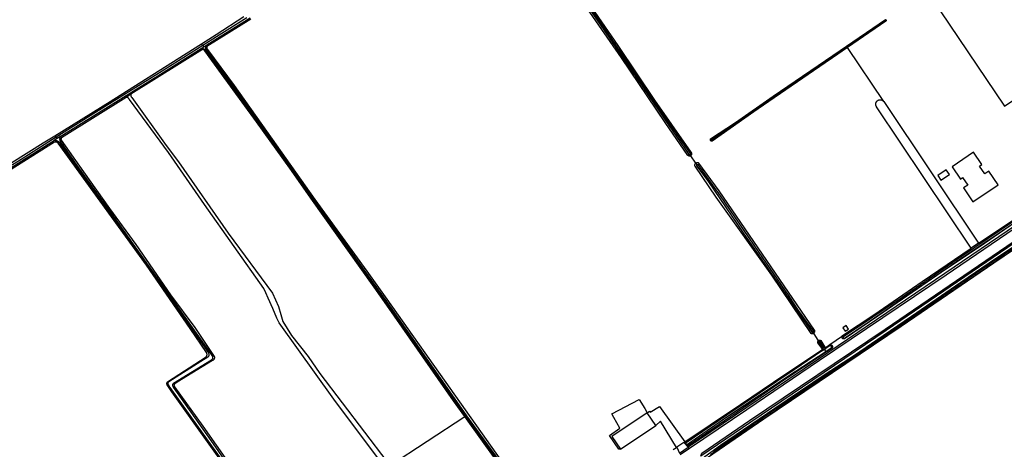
# Model space of a CAD drawing. Header units: metres. Extents: x 174423 to 175128, y 462196 to 462742.
# Tile 109 of 137: x 175066.74 to 175070.87, y 462716.63 to 462718.43. Entities that reach past the tile are written whole.
import ezdxf

# ---------------------------------------------------------------- set-up
doc = ezdxf.new("R2010")
doc.units = ezdxf.units.M
doc.layers.add('N-XX-AL-LIJN_0.20-G', color=7, linetype='Continuous', lineweight=25)

# ---------------------------------------------------------------- blocks, each defined once
blk = doc.blocks.new('Situatie')
at = {"lineweight": -3}
for p, q in [((14.33, 4.8227), (14.3287, 4.8216)), ((11.4596, 4.7156), (11.4545, 4.7229)), ((11.4596, 4.7156), (11.4637, 4.7099)), ((11.4637, 4.7099), (11.477, 4.7183)), ((11.4526, 4.7029), (11.4637, 4.7099)), ((11.4582, 4.6985), (11.4632, 4.7019)), ((11.4726, 4.7079), (11.4775, 4.7106)), ((14.3198, 4.4804), (14.1678, 4.7071)), ((11.1582, 4.5107), (11.1378, 4.498)), ((10.8473, 4.3161), (10.8365, 4.3094)), ((10.8486, 4.3248), (10.8373, 4.3177)), ((10.8445, 4.3305), (10.839, 4.3372)), ((10.8445, 4.3305), (10.8486, 4.3248)), ((10.864, 4.3346), (10.8486, 4.3248)), ((10.8598, 4.3235), (10.8669, 4.3285)), ((13.5943, 4.3173), (13.593, 4.3164)), ((14.094, 3.461), (14.1464, 3.4979)), ((14.1462, 3.4872), (14.1497, 3.4898)), ((14.0598, 3.4385), (14.0645, 3.4417)), ((14.0698, 3.4406), (14.0761, 3.4445)), ((14.0698, 3.4406), (14.0763, 3.432)), ((14.0707, 3.4459), (14.0755, 3.4488)), ((14.0991, 3.4544), (14.1027, 3.4569)), ((14.0782, 3.4292), (14.0763, 3.432)), ((13.4801, 3.0497), (13.4511, 3.0302)), ((13.4617, 3.0055), (13.4988, 3.0306)), ((13.5045, 3.0248), (13.4649, 2.998)), ((13.4896, 3.0442), (13.4884, 3.0433))]:
    blk.add_line(p, q, dxfattribs=at)
for points in [[(10.4425, 4.0904), (10.7899, 4.3067), (10.839, 4.3372), (11.0702, 4.4809), (11.3255, 4.6415), (11.4545, 4.7229), (11.5161, 4.7618), (11.6328, 4.8374)], [(12.9847, 5.0141), (13.1466, 4.7776), (13.4007, 4.4047), (13.5012, 4.2577), (13.5013, 4.2576), (13.5019, 4.257), (13.5026, 4.2566), (13.5034, 4.2563), (13.5042, 4.2562), (13.5051, 4.2562), (13.5059, 4.2564), (13.5067, 4.2567), (13.507, 4.2569), (13.5073, 4.2572), (13.5079, 4.2578), (13.5084, 4.2585), (13.5087, 4.2592), (13.5089, 4.2601), (13.5089, 4.2609), (13.5088, 4.2617), (13.5084, 4.2625), (13.4055, 4.4099), (12.9885, 5.0203)], [(13.507, 4.2569), (13.5095, 4.2532), (13.5098, 4.2535), (13.5108, 4.2543), (13.5117, 4.2552), (13.5124, 4.2562), (13.513, 4.2573), (13.5134, 4.2584), (13.5137, 4.2596), (13.5138, 4.2609), (13.5138, 4.2621), (13.5136, 4.2633), (13.5133, 4.2645), (13.5128, 4.2657), (13.5122, 4.2668), (13.5118, 4.2673), (13.3583, 4.4867), (13.2048, 4.7153), (13.0108, 4.997)], [(13.2139, 3.0221), (13.2075, 3.0222), (13.1678, 3.0791), (13.212, 3.1098), (13.187, 3.1555), (13.1786, 3.1709), (13.2931, 3.2309), (13.3162, 3.1925), (13.327, 3.1746), (13.336, 3.1815), (13.3394, 3.1765), (13.3781, 3.2016), (13.4851, 3.0531), (13.4864, 3.0539), (13.5445, 3.093), (13.5908, 3.1241), (13.7179, 3.2098), (13.8998, 3.3324), (14.0598, 3.4385), (14.0604, 3.4392), (14.0608, 3.44), (14.061, 3.4409), (14.0612, 3.4417), (14.0611, 3.4426), (14.0609, 3.4435), (14.0605, 3.4443), (14.06, 3.4451), (14.0598, 3.4453), (14.0433, 3.4684), (14.043, 3.4695), (14.0429, 3.4706), (14.0429, 3.4718), (14.0431, 3.4729), (14.0435, 3.474), (14.044, 3.475), (14.0446, 3.476), (14.0454, 3.4768), (14.0259, 3.5084), (14.0255, 3.5081), (14.0243, 3.5074), (14.0231, 3.5068), (14.0218, 3.5064), (14.0205, 3.5062), (14.0192, 3.5061), (14.0178, 3.5062), (14.0165, 3.5065), (14.0153, 3.5068), (13.8503, 3.7517), (13.6163, 4.0792), (13.5275, 4.209), (13.5271, 4.2102), (13.5267, 4.2115), (13.5266, 4.2128), (13.5266, 4.2141), (13.5267, 4.2154), (13.5271, 4.2166), (13.5275, 4.2178), (13.5281, 4.219), (13.5289, 4.22), (13.5298, 4.221), (13.5304, 4.2215), (13.5095, 4.2532), (13.5088, 4.2528), (13.5077, 4.2523), (13.5065, 4.2519), (13.5052, 4.2517), (13.504, 4.2516), (13.5028, 4.2518), (13.5016, 4.252), (13.5004, 4.2524), (13.4993, 4.253), (13.4982, 4.2537), (13.4973, 4.2545), (13.4021, 4.3923), (13.2181, 4.6644), (13.0161, 4.957)], [(11.6617, 4.8263), (11.4775, 4.7106), (11.4771, 4.7094), (11.4768, 4.7081), (11.4766, 4.7068), (11.4766, 4.7055), (11.4768, 4.7042), (11.4771, 4.703), (11.4776, 4.7018), (11.4782, 4.7006), (11.479, 4.6996), (11.4793, 4.6992), (11.5922, 4.5475), (11.7273, 4.3565), (11.9307, 4.0695), (12.1487, 3.7693), (12.2322, 3.6516), (12.8264, 2.8142)], [(13.4362, 3.0203), (13.4498, 3.0294), (13.3819, 3.1397), (13.3626, 3.1209)], [(15.3669, 4.8238), (15.0601, 5.2814), (14.5197, 4.9185), (14.8265, 4.4609), (15.3669, 4.8238)], [(11.6449, 4.8315), (11.5179, 4.7523), (11.4596, 4.7156)], [(11.477, 4.7183), (11.5216, 4.7463), (11.6584, 4.8317)], [(13.593, 4.3164), (13.5927, 4.3168), (13.5922, 4.3177), (13.592, 4.3186), (13.5918, 4.3196), (13.5918, 4.3206), (13.592, 4.3215), (13.5923, 4.3225), (13.5928, 4.3233), (13.5929, 4.3234), (13.6969, 4.3922), (13.8549, 4.5023), (14.1363, 4.6941), (14.3268, 4.8245), (14.3279, 4.8243), (14.3292, 4.8237), (14.33, 4.8227)], [(14.33, 4.8227), (14.3304, 4.8213), (14.3303, 4.82), (14.3299, 4.8188), (14.1678, 4.7071), (14.1047, 4.6637), (13.8506, 4.49), (13.5995, 4.3142), (13.5985, 4.314), (13.5976, 4.3139), (13.5966, 4.3141), (13.5957, 4.3143), (13.5948, 4.3148), (13.594, 4.3153), (13.5933, 4.316), (13.593, 4.3164)], [(13.5943, 4.3173), (13.5948, 4.3168), (13.5953, 4.3164), (13.5959, 4.3162), (13.5966, 4.316), (13.5972, 4.3161), (13.5979, 4.3163), (13.7434, 4.417), (13.98, 4.5805), (14.19, 4.7235), (14.3285, 4.8189), (14.3288, 4.8192), (14.329, 4.8197), (14.3292, 4.8202), (14.3292, 4.8207), (14.329, 4.8212), (14.3287, 4.8216), (14.3283, 4.822), (14.3278, 4.8221), (14.3272, 4.8222), (14.3267, 4.822), (14.1928, 4.7292), (13.9821, 4.5853), (13.7451, 4.4218), (13.5943, 4.3202), (13.5942, 4.3199), (13.594, 4.3193), (13.5939, 4.3186), (13.5941, 4.3179), (13.5943, 4.3173)], [(11.4596, 4.7156), (11.2782, 4.6014), (11.0086, 4.434), (10.8445, 4.3305)], [(12.7091, 2.9683), (12.5685, 3.1621), (12.4097, 3.3898), (12.2322, 3.6419), (12.0674, 3.8726), (11.8508, 4.1769), (11.6627, 4.4414), (11.4822, 4.6895), (11.4728, 4.7026), (11.4726, 4.7043), (11.4725, 4.706), (11.4726, 4.7078), (11.4726, 4.7079), (11.4728, 4.7095), (11.4732, 4.7112), (11.4738, 4.7128), (11.4745, 4.7144), (11.4753, 4.7159), (11.4763, 4.7174), (11.477, 4.7183)], [(10.864, 4.3346), (11.0123, 4.4281), (11.2819, 4.5955), (11.4526, 4.7029)], [(11.1582, 4.5107), (11.1578, 4.5094), (11.1576, 4.508), (11.1575, 4.5066), (11.1576, 4.5052), (11.1578, 4.5038), (11.1582, 4.5024), (11.1587, 4.5011), (11.1594, 4.4999), (11.1602, 4.4987), (11.1612, 4.4977), (11.1612, 4.4976), (11.3065, 4.2965), (11.3585, 4.2279), (11.5666, 3.9284), (11.7528, 3.6769), (11.7775, 3.6202), (11.7873, 3.5872), (11.7958, 3.5572), (11.8328, 3.4988), (11.9019, 3.4111), (11.9519, 3.3389), (12.2322, 2.9706)], [(12.2441, 2.9518), (12.561, 3.1586), (12.5135, 3.2246), (12.2322, 3.6265), (12.1794, 3.7019), (11.9137, 4.0747), (11.8258, 4.2015), (11.6848, 4.395), (11.5382, 4.597), (11.4686, 4.6933), (11.4676, 4.6944), (11.4666, 4.6954), (11.4654, 4.6963), (11.4642, 4.697), (11.4629, 4.6976), (11.4615, 4.6981), (11.4601, 4.6984), (11.4587, 4.6985), (11.4582, 4.6985), (11.1582, 4.5107)], [(11.4526, 4.7029), (11.4531, 4.703), (11.4546, 4.7033), (11.4562, 4.7034), (11.4578, 4.7033), (11.4594, 4.7031), (11.4609, 4.7027), (11.4625, 4.7022), (11.4632, 4.7019), (11.464, 4.7016), (11.4654, 4.7008), (11.4668, 4.6999), (11.4681, 4.6989), (11.4693, 4.6977), (11.572, 4.5578), (11.7559, 4.3028), (11.8496, 4.1718), (12.0657, 3.8675), (12.2322, 3.6315), (12.4048, 3.3864), (12.5636, 3.1587), (12.7042, 2.9647)], [(11.1378, 4.498), (10.8669, 4.3285), (10.8662, 4.3277), (10.8655, 4.3269), (10.865, 4.326), (10.8646, 4.325), (10.8644, 4.3239), (10.8643, 4.3229), (10.8644, 4.3218), (10.8646, 4.3208), (10.865, 4.3198), (10.8656, 4.3189), (10.8657, 4.3187), (10.9587, 4.1856), (11.0687, 4.0313), (11.1783, 3.8801), (11.3236, 3.6696), (11.4263, 3.5323), (11.5083, 3.4101), (11.5086, 3.4087), (11.5088, 3.4072), (11.5088, 3.4057), (11.5086, 3.4042), (11.5083, 3.4027), (11.5078, 3.4013), (11.5072, 3.3999), (11.5064, 3.3987), (11.5055, 3.3975), (11.5045, 3.3964), (11.5034, 3.3954), (11.5021, 3.3946), (11.5009, 3.3939), (11.3711, 3.3148), (11.344, 3.2974), (11.343, 3.2968), (11.342, 3.2962), (11.3412, 3.2954), (11.3405, 3.2944), (11.3399, 3.2934), (11.3394, 3.2924), (11.3391, 3.2912), (11.3389, 3.2901), (11.339, 3.2889), (11.3391, 3.2877), (11.3395, 3.2866), (11.3399, 3.2855), (11.3405, 3.2845), (11.3411, 3.2838), (11.46, 3.1182), (11.6746, 2.8142)], [(12.2277, 2.9418), (12.0109, 3.2318), (11.7809, 3.5518), (11.7707, 3.5721), (11.7545, 3.6123), (11.7349, 3.6554), (11.7247, 3.6774), (11.7157, 3.6954), (11.4671, 4.0491), (11.3155, 4.2664), (11.1523, 4.4887), (11.1518, 4.4896), (11.1508, 4.491), (11.1498, 4.4923), (11.1486, 4.4934), (11.1472, 4.4945), (11.1458, 4.4955), (11.1444, 4.4963), (11.1428, 4.4969), (11.1412, 4.4974), (11.1395, 4.4978), (11.1378, 4.498)], [(14.7183, 3.8861), (14.6874, 3.8651), (14.29, 4.4576), (14.2891, 4.4589), (14.2883, 4.4603), (14.2876, 4.4618), (14.287, 4.4633), (14.2866, 4.4649), (14.2863, 4.4665), (14.2862, 4.4682), (14.2862, 4.4698), (14.2863, 4.4714), (14.2866, 4.4731), (14.287, 4.4746), (14.2876, 4.4762), (14.2883, 4.4777), (14.2891, 4.4791), (14.29, 4.4804), (14.2911, 4.4817), (14.2922, 4.4829), (14.2935, 4.4839), (14.2948, 4.4848), (14.2962, 4.4857), (14.2977, 4.4864), (14.2993, 4.4869), (14.3009, 4.4873), (14.3025, 4.4876), (14.3041, 4.4878), (14.3057, 4.4878), (14.3074, 4.4876), (14.309, 4.4873), (14.3106, 4.4869), (14.3121, 4.4863), (14.3136, 4.4857), (14.315, 4.4848), (14.3164, 4.4839), (14.3176, 4.4828), (14.3188, 4.4817), (14.3198, 4.4804), (14.7183, 3.8861)], [(11.6503, 2.8142), (11.3302, 3.2628), (11.3107, 3.2915), (11.3101, 3.2927), (11.3096, 3.294), (11.3093, 3.2953), (11.3092, 3.2966), (11.3092, 3.298), (11.3094, 3.2993), (11.3097, 3.3006), (11.3102, 3.3019), (11.3108, 3.3031), (11.3115, 3.3042), (11.3119, 3.3047), (11.4738, 3.4092), (11.4748, 3.4104), (11.4757, 3.4116), (11.4764, 3.413), (11.477, 3.4144), (11.4774, 3.4159), (11.4777, 3.4174), (11.4778, 3.4189), (11.4777, 3.4205), (11.4775, 3.422), (11.4772, 3.4235), (11.4766, 3.4249), (11.476, 3.4263), (11.4754, 3.4273), (11.4071, 3.5282), (11.2236, 3.7936), (10.8531, 4.3063), (10.8527, 4.3066), (10.8515, 4.3076), (10.8502, 4.3085), (10.8488, 4.3092), (10.8473, 4.3098), (10.8458, 4.3102), (10.8442, 4.3105), (10.8427, 4.3106), (10.8411, 4.3105), (10.8395, 4.3103), (10.838, 4.3099), (10.8365, 4.3094), (10.7083, 4.2292), (10.2144, 3.919)], [(10.2128, 3.9208), (10.4032, 4.0448), (10.7003, 4.2313), (10.8373, 4.3177)], [(10.8445, 4.3305), (10.6966, 4.2373), (10.3995, 4.0537), (10.2139, 3.9333)], [(10.8373, 4.3177), (10.8379, 4.3177), (10.8399, 4.3177), (10.842, 4.3174), (10.844, 4.317), (10.846, 4.3165), (10.8473, 4.3161), (10.848, 4.3158), (10.8499, 4.315), (10.8517, 4.314), (10.8534, 4.3129), (10.926, 4.2111), (11.0776, 3.9989), (11.2038, 3.8231), (11.3805, 3.573), (11.4837, 3.4263), (11.4839, 3.4257), (11.4845, 3.4242), (11.4849, 3.4225), (11.4852, 3.4208), (11.4853, 3.4192), (11.4852, 3.4175), (11.485, 3.4158), (11.4846, 3.4141), (11.4841, 3.4125), (11.4834, 3.411), (11.4826, 3.4095), (11.4816, 3.4081), (11.452, 3.3898), (11.3172, 3.304), (11.3165, 3.3036), (11.3157, 3.3029), (11.3149, 3.3021), (11.3142, 3.3012), (11.3137, 3.3002), (11.3133, 3.2991), (11.3131, 3.298), (11.313, 3.2969), (11.3131, 3.2957), (11.3133, 3.2946), (11.3137, 3.2936), (11.3143, 3.2926), (11.3215, 3.2807), (11.4901, 3.0458), (11.6554, 2.8142)], [(11.6653, 2.8142), (11.4947, 3.0589), (11.3371, 3.2825), (11.3364, 3.2833), (11.3356, 3.2843), (11.3349, 3.2854), (11.3344, 3.2866), (11.334, 3.2879), (11.3338, 3.2892), (11.3337, 3.2905), (11.3338, 3.2918), (11.3341, 3.2931), (11.3345, 3.2943), (11.3351, 3.2955), (11.3358, 3.2966), (11.3366, 3.2977), (11.3375, 3.2986), (11.496, 3.3963), (11.4965, 3.3965), (11.4976, 3.3973), (11.4987, 3.3981), (11.4997, 3.3991), (11.5005, 3.4002), (11.5012, 3.4014), (11.5018, 3.4026), (11.5022, 3.4039), (11.5025, 3.4053), (11.5026, 3.4066), (11.5025, 3.408), (11.5023, 3.4094), (11.5019, 3.4107), (11.4905, 3.4276), (11.3856, 3.5759), (11.208, 3.8257), (11.0865, 3.9977), (10.9324, 4.2115), (10.864, 4.3117), (10.8631, 4.3128), (10.8622, 4.3142), (10.8614, 4.3157), (10.8608, 4.3172), (10.8603, 4.3189), (10.86, 4.3205), (10.8598, 4.3222), (10.8598, 4.3235), (10.8598, 4.3239), (10.86, 4.3255), (10.8603, 4.3272), (10.8607, 4.3288), (10.8613, 4.3303), (10.8621, 4.3318), (10.863, 4.3332), (10.864, 4.3346)], [(14.6072, 4.2068), (14.6418, 4.1554), (14.6513, 4.1617), (14.6729, 4.1295), (14.6555, 4.1178), (14.6947, 4.0597), (14.8003, 4.1304), (14.7615, 4.1887), (14.744, 4.1771), (14.7225, 4.2094), (14.7319, 4.2157), (14.6975, 4.2673), (14.6072, 4.2068)], [(14.0232, 3.5127), (14.0259, 3.5084), (14.0265, 3.5089), (14.0275, 3.5098), (14.0283, 3.5108), (14.029, 3.512), (14.0296, 3.5132), (14.03, 3.5145), (14.0303, 3.5158), (14.0304, 3.5171), (14.0303, 3.5184), (14.0301, 3.5198), (14.0297, 3.521), (14.0297, 3.5211), (13.6283, 4.1064), (13.5429, 4.2222), (13.5418, 4.2228), (13.5406, 4.2234), (13.5394, 4.2237), (13.5381, 4.2239), (13.5368, 4.2239), (13.5355, 4.2238), (13.5342, 4.2236), (13.533, 4.2231), (13.5318, 4.2225), (13.5307, 4.2218), (13.5304, 4.2215), (13.5351, 4.2145)], [(13.5351, 4.2145), (13.5348, 4.2142), (13.5344, 4.2135), (13.5341, 4.2128), (13.5339, 4.2121), (13.534, 4.2113), (13.5342, 4.2106), (13.5345, 4.2099), (13.5839, 4.1441), (13.7299, 3.93), (13.871, 3.7259), (14.0193, 3.5121), (14.0206, 3.512), (14.0219, 3.5121), (14.0232, 3.5127), (14.024, 3.5139), (14.0244, 3.5155), (14.0246, 3.5171), (13.9623, 3.6035), (13.9221, 3.6645), (13.7942, 3.851), (13.635, 4.0844), (13.5402, 4.2143), (13.5402, 4.2144), (13.5396, 4.2149), (13.5389, 4.2152), (13.5382, 4.2154), (13.5374, 4.2155), (13.5367, 4.2154), (13.536, 4.2151), (13.5353, 4.2147), (13.5351, 4.2145)], [(14.5473, 4.1696), (14.5602, 4.1503), (14.596, 4.1737), (14.5827, 4.1932), (14.5473, 4.1696)], [(13.5514, 2.9932), (13.5553, 3.0052), (13.7568, 3.1418), (14.3257, 3.5259), (14.8371, 3.8742), (15.2119, 4.1311), (15.2626, 4.1654), (15.2737, 4.1632)], [(15.2737, 4.1632), (15.2164, 4.1245), (14.8416, 3.8676), (14.3302, 3.5193), (13.7613, 3.1351), (13.5514, 2.9932)], [(15.2855, 4.1394), (15.2025, 4.086), (15.1999, 4.0842), (14.7827, 3.8018), (14.393, 3.5365), (13.8161, 3.1485), (13.58, 2.9862), (13.5705, 2.9716), (13.5645, 2.951), (13.5637, 2.9313), (13.6047, 2.8142), (13.6262, 2.7536), (13.7161, 2.5106), (13.7991, 2.2863), (13.8538, 2.1366), (13.8536, 2.1359)], [(13.5926, 2.999), (13.8433, 3.1695), (14.1413, 3.3723), (14.3266, 3.4961), (14.7045, 3.7518), (14.9815, 3.9391)], [(15.1948, 4.0889), (14.7058, 3.7588), (14.3288, 3.5027), (14.1435, 3.3784), (13.8442, 3.1757), (13.6036, 3.0122)], [(13.5584, 2.978), (13.5595, 2.98), (13.5614, 2.983), (13.5635, 2.9859), (13.5656, 2.9888), (13.5679, 2.9916), (13.6346, 3.0383), (13.8625, 3.1939), (14.0736, 3.3362), (14.1965, 3.4165), (14.3182, 3.499), (14.4369, 3.5804), (14.6443, 3.7225), (14.7937, 3.8247), (14.991, 3.9555), (15.1938, 4.0923), (15.1948, 4.0923), (15.1957, 4.0921), (15.1967, 4.0919), (15.1975, 4.0914), (15.1983, 4.0908), (15.199, 4.0901), (15.1995, 4.0894)], [(14.7183, 3.8861), (14.7296, 3.8938), (14.7509, 3.9083), (14.9704, 4.0546), (14.9714, 4.0549), (14.9725, 4.055), (14.9736, 4.0549), (14.9746, 4.0547), (14.9757, 4.0544), (14.9766, 4.0539), (14.9767, 4.0538), (14.9775, 4.0532), (14.9782, 4.0525), (14.9789, 4.0516)], [(14.9912, 4.0404), (14.5771, 3.7583), (14.0455, 3.4), (13.7406, 3.194), (13.4988, 3.0306)], [(14.9912, 4.0404), (14.9949, 4.0333), (14.5816, 3.7517), (14.0499, 3.3934), (13.745, 3.1874), (13.5045, 3.0248), (13.4988, 3.0306)], [(14.9789, 4.0516), (14.9794, 4.0507), (14.9797, 4.0497), (14.98, 4.0486), (14.98, 4.0475), (14.9799, 4.0464), (14.9796, 4.0454), (14.9792, 4.0444), (14.9788, 4.0436), (14.9313, 4.0136), (14.8505, 3.9584), (14.7208, 3.8699), (14.5835, 3.7785), (14.2947, 3.5806), (14.1549, 3.4852), (14.1538, 3.4849), (14.1527, 3.4847), (14.1516, 3.4846), (14.1505, 3.4848), (14.1494, 3.4851), (14.1484, 3.4855), (14.1474, 3.4861), (14.1465, 3.4868), (14.1462, 3.4872)], [(14.9695, 4.0481), (14.646, 3.8308), (14.3972, 3.6585), (14.1509, 3.4932), (14.1504, 3.4927), (14.15, 3.492), (14.1498, 3.4913), (14.1497, 3.4905), (14.1497, 3.4898), (14.1499, 3.489), (14.1503, 3.4883), (14.1509, 3.4879), (14.1516, 3.4875), (14.1523, 3.4873), (14.1531, 3.4873), (14.1539, 3.4874), (14.1546, 3.4877), (14.1553, 3.4881), (14.2584, 3.5582), (14.6486, 3.8253), (14.9735, 4.0434)], [(14.1462, 3.4872), (14.1458, 3.4877), (14.1452, 3.4886), (14.1447, 3.4896), (14.1444, 3.4907), (14.1442, 3.4918), (14.1442, 3.4929), (14.1443, 3.494), (14.1446, 3.4951), (14.1451, 3.4961), (14.1457, 3.4971), (14.1464, 3.4979), (14.1472, 3.4987), (14.1474, 3.4988), (14.279, 3.5852), (14.481, 3.7249), (14.6874, 3.8651)], [(14.1579, 3.5169), (14.1714, 3.526), (14.1619, 3.5401), (14.1484, 3.5307), (14.1579, 3.5169)], [(14.0476, 3.4736), (14.0454, 3.4768), (14.0463, 3.4776), (14.0472, 3.4782), (14.0483, 3.4786), (14.0494, 3.479), (14.0505, 3.4791), (14.0517, 3.4791), (14.0528, 3.479), (14.0539, 3.4787), (14.055, 3.4782), (14.0559, 3.4776), (14.0564, 3.4772), (14.0725, 3.4502), (14.073, 3.4497), (14.0735, 3.4492), (14.0742, 3.449), (14.0748, 3.4488), (14.0755, 3.4488)], [(14.0761, 3.4445), (14.0759, 3.4445), (14.0748, 3.4445), (14.0737, 3.4446), (14.0726, 3.4449), (14.0716, 3.4454), (14.0707, 3.4459), (14.0707, 3.446), (14.0533, 3.4723), (14.0532, 3.4724), (14.0527, 3.473), (14.0521, 3.4735), (14.0514, 3.4739), (14.0507, 3.4742), (14.0499, 3.4743), (14.0491, 3.4742), (14.0483, 3.474), (14.0476, 3.4736), (14.047, 3.4731), (14.0465, 3.4725), (14.0462, 3.4718), (14.046, 3.471), (14.0459, 3.4702), (14.046, 3.4694), (14.0639, 3.4437), (14.0641, 3.4431), (14.0644, 3.4421), (14.0645, 3.4417), (14.0645, 3.4411), (14.0645, 3.4401), (14.0643, 3.439), (14.064, 3.4381), (14.0635, 3.4372), (14.0629, 3.4363), (14.0621, 3.4356)], [(14.0621, 3.4356), (13.944, 3.3553), (13.6609, 3.1644), (13.4901, 3.0489), (13.49, 3.0488), (13.4896, 3.0481), (13.4893, 3.0474), (13.4891, 3.0466), (13.4891, 3.0458), (13.4893, 3.045), (13.4896, 3.0442), (13.4901, 3.0436), (13.4907, 3.043), (13.4914, 3.0426), (13.4921, 3.0423), (13.4929, 3.0422), (13.4937, 3.0422), (13.4945, 3.0424), (13.4952, 3.0428), (13.4959, 3.0432), (13.6613, 3.1574), (13.9475, 3.3478), (14.0763, 3.432)], [(14.0621, 3.4356), (14.0665, 3.4386), (14.0698, 3.4406)], [(14.0755, 3.4488), (14.0776, 3.4502), (14.094, 3.461), (14.0953, 3.461), (14.0965, 3.4609), (14.0977, 3.4606), (14.0989, 3.4601), (14.1, 3.4595), (14.101, 3.4588), (14.1019, 3.4579), (14.1027, 3.457), (14.1027, 3.4569)], [(14.0763, 3.432), (14.0986, 3.4465), (14.0988, 3.4467), (14.0994, 3.4474), (14.0999, 3.4482), (14.1003, 3.4491), (14.1005, 3.45), (14.1005, 3.4509), (14.1004, 3.4519), (14.1001, 3.4528), (14.0997, 3.4536), (14.0991, 3.4544), (14.0985, 3.455), (14.0977, 3.4555), (14.0969, 3.4559), (14.0959, 3.4561), (14.095, 3.4562), (14.0761, 3.4445)], [(14.1027, 3.4569), (14.1034, 3.4559), (14.1039, 3.4548), (14.1043, 3.4536), (14.1045, 3.4524), (14.1046, 3.4511), (14.1045, 3.4499), (14.1042, 3.4486), (14.1038, 3.4475), (14.1033, 3.4463), (14.1027, 3.4455), (14.0782, 3.4292)], [(14.0782, 3.4292), (14.0656, 3.4209), (13.9088, 3.3166), (13.4998, 3.0376), (13.4987, 3.0377), (13.4972, 3.0378), (13.4958, 3.0381), (13.4944, 3.0386), (13.4931, 3.0392), (13.4918, 3.0399), (13.4907, 3.0408), (13.4896, 3.0418), (13.4887, 3.0429), (13.4884, 3.0433)], [(12.915, 2.6603), (12.9156, 2.6613), (12.9161, 2.6623), (12.9165, 2.6633), (12.9166, 2.6645), (12.9162, 2.6658), (12.9146, 2.6676), (12.809, 2.8142), (12.561, 3.1586)], [(13.3626, 3.1209), (13.327, 3.1746), (13.1782, 3.0758), (13.2139, 3.0221), (13.3626, 3.1209)], [(13.4498, 3.0294), (13.4511, 3.0302), (13.4617, 3.0055)], [(13.4988, 3.0306), (13.4801, 3.0497), (13.4851, 3.0531)], [(13.4884, 3.0433), (13.4879, 3.0441), (13.4872, 3.0454), (13.4867, 3.0468), (13.4863, 3.0482), (13.4861, 3.0496), (13.486, 3.0511), (13.4861, 3.0525), (13.4864, 3.0539)]]:
    blk.add_lwpolyline(points, dxfattribs=at)

msp = doc.modelspace()

# ---------------------------------------------------------------- block references
at = {"layer": 'N-XX-AL-LIJN_0.20-G'}
msp.add_blockref('Situatie', (175056.047, 462713.6112), dxfattribs=at)

doc.saveas('drawing.dxf')
